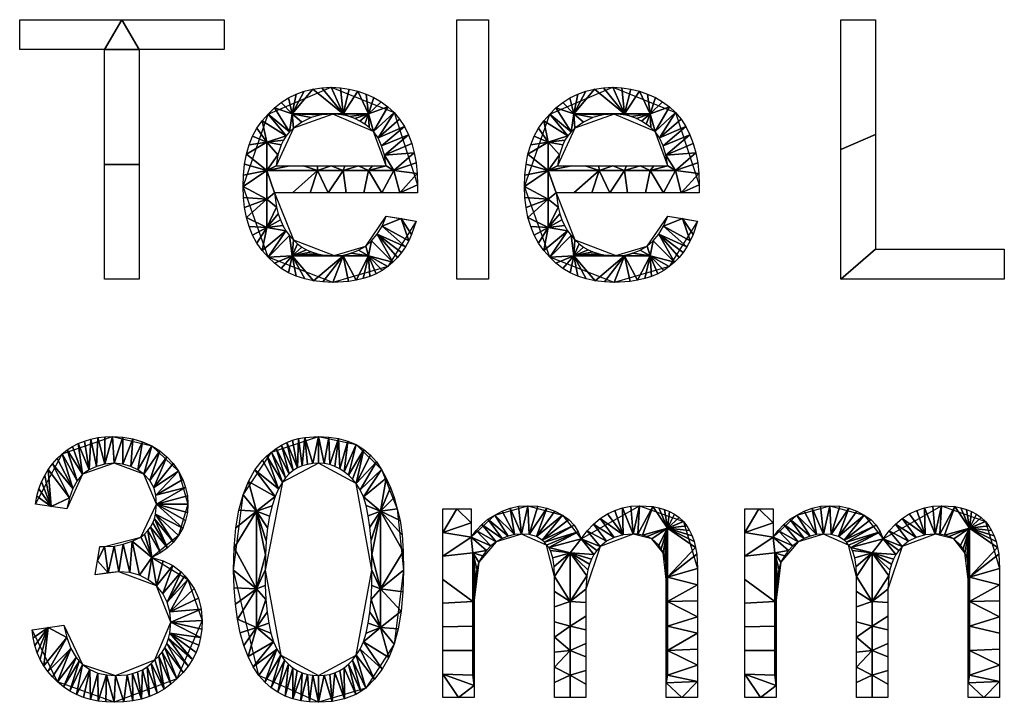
# Model space of a CAD drawing. Header units: millimetres. Extents: x -250 to 3250, y -565 to 250.
# Tile 6 of 20: x 903 to 1092, y -565 to -434. Entities that reach past the tile are written whole.
import ezdxf

# ---------------------------------------------------------------- set-up
doc = ezdxf.new("R2010")
doc.units = ezdxf.units.MM
doc.header["$MEASUREMENT"] = 0
doc.layers.add('Default', color=7, linetype='Continuous', true_color=0x000000)

msp = doc.modelspace()

# ---------------------------------------------------------------- linework, layer by layer
at = {"layer": 'Default'}
for points in [[(919.73, -484.19), (919.73, -440.21), (903.46, -440.21), (903.46, -434.49), (942.62, -434.49), (942.62, -440.21), (926.36, -440.21), (926.36, -484.19), (919.73, -484.19)], [(987.2, -484.19), (987.2, -434.49), (993.22, -434.49), (993.22, -484.19), (987.2, -484.19)], [(1060.69, -484.19), (1060.69, -434.49), (1067.32, -434.49), (1067.32, -478.46), (1092.02, -478.46), (1092.02, -484.19), (1060.69, -484.19)], [(973.64, -472.14), (979.37, -473.04), (979.37, -473.04), (973.95, -481.78), (963.4, -484.79), (951.05, -479.97), (946.23, -466.42), (951.05, -452.56), (963.1, -447.44), (975.15, -452.26), (979.67, -466.11), (979.67, -467.62), (952.26, -467.62), (952.26, -467.62), (955.87, -476.66), (963.7, -479.67), (969.73, -477.86)], [(1027.56, -472.14), (1033.28, -473.04), (1033.28, -473.04), (1027.86, -481.78), (1017.32, -484.79), (1004.97, -479.97), (1000.15, -466.42), (1004.97, -452.56), (1017.02, -447.44), (1029.07, -452.26), (1033.58, -466.11), (1033.58, -467.62), (1006.17, -467.62), (1006.17, -467.62), (1009.79, -476.66), (1017.62, -479.67), (1023.64, -477.86)], [(952.56, -462.5), (973.64, -462.5), (973.64, -462.5), (971.23, -455.87), (963.4, -452.56), (955.87, -455.27)], [(1006.48, -462.5), (1027.56, -462.5), (1027.56, -462.5), (1025.15, -455.87), (1017.32, -452.56), (1009.79, -455.27)], [(905.87, -551.36), (911.9, -550.45), (911.9, -550.45), (915.51, -557.98), (921.84, -560.09), (929.37, -557.08), (932.38, -549.85), (929.67, -542.92), (922.44, -540.21), (917.92, -540.81), (918.83, -535.39), (918.83, -535.39), (919.73, -535.39), (926.66, -533.58), (929.67, -527.26), (927.26, -521.54), (921.54, -519.43), (915.51, -521.54), (912.5, -528.16), (906.48, -527.26), (906.48, -527.26), (911.6, -517.62), (921.23, -514.31), (928.77, -516.11), (933.89, -520.93), (935.69, -527.26), (933.89, -533.28), (928.77, -537.5), (935.69, -541.72), (938.4, -549.55), (933.58, -560.69), (921.54, -565.21), (910.69, -561.3)], [(944.43, -539.91), (946.23, -525.45), (951.66, -517.32), (960.69, -514.31), (967.92, -515.81), (972.74, -520.63), (975.75, -528.16), (976.96, -539.91), (975.15, -554.07), (969.73, -562.5), (960.69, -565.21), (949.25, -560.09)], [(950.45, -539.91), (953.46, -556.17), (960.69, -560.09), (967.92, -556.17), (970.93, -539.91), (967.92, -523.34), (960.69, -519.43), (953.77, -523.04)], [(984.49, -564.31), (984.49, -528.16), (989.91, -528.16), (989.91, -533.58), (989.91, -533.58), (994.43, -529.37), (1000.75, -527.56), (1007.38, -529.37), (1010.99, -533.89), (1022.14, -527.56), (1030.57, -530.57), (1033.28, -539.61), (1033.28, -564.31), (1027.26, -564.31), (1027.26, -541.72), (1027.26, -541.72), (1026.66, -536.6), (1024.55, -533.89), (1020.93, -532.98), (1014.61, -535.39), (1011.9, -543.52), (1011.9, -564.31), (1005.87, -564.31), (1005.87, -541.11), (1005.87, -541.11), (1004.37, -535.09), (999.55, -532.98), (994.73, -534.49), (991.42, -538.4), (990.51, -545.63), (990.51, -564.31), (984.49, -564.31)], [(1042.32, -564.31), (1042.32, -528.16), (1047.74, -528.16), (1047.74, -533.58), (1047.74, -533.58), (1052.26, -529.37), (1058.58, -527.56), (1065.21, -529.37), (1068.83, -533.89), (1079.97, -527.56), (1088.4, -530.57), (1091.11, -539.61), (1091.11, -564.31), (1085.09, -564.31), (1085.09, -541.72), (1085.09, -541.72), (1084.49, -536.6), (1082.38, -533.89), (1078.77, -532.98), (1072.44, -535.39), (1069.73, -543.52), (1069.73, -564.31), (1063.7, -564.31), (1063.7, -541.11), (1063.7, -541.11), (1062.2, -535.09), (1057.38, -532.98), (1052.56, -534.49), (1049.25, -538.4), (1048.34, -545.63), (1048.34, -564.31), (1042.32, -564.31)]]:
    msp.add_lwpolyline(points, close=True, dxfattribs=at)

# ---------------------------------------------------------------- meshes
mesh = msp.add_polyface(dxfattribs=at)
corners = [(919.73, -484.19), (919.73, -462.2), (919.73, -440.21), (903.46, -440.21), (903.46, -434.49), (923.04, -434.49), (942.62, -434.49), (942.62, -440.21), (926.36, -440.21), (926.36, -462.2), (926.36, -484.19)]
mesh.append_faces([[corners[k] for k in face] for face in [(2, 3, 4, 5), (1, 2, 8, 9), (0, 1, 9, 10), (5, 6, 7, 8), (8, 2, 5, 5)]])
mesh = msp.add_polyface(dxfattribs=at)
corners = [(987.2, -434.49), (987.2, -484.19), (993.22, -434.49), (993.22, -484.19)]
mesh.append_faces([[corners[k] for k in face] for face in [(3, 1, 0, 2)]])
mesh = msp.add_polyface(dxfattribs=at)
corners = [(1060.69, -484.19), (1060.69, -459.34), (1060.69, -434.49), (1067.32, -434.49), (1067.32, -456.48), (1067.32, -478.46), (1092.02, -478.46), (1092.02, -484.19)]
mesh.append_faces([[corners[k] for k in face] for face in [(1, 2, 3, 4), (0, 1, 4, 5), (5, 6, 7, 0)]])
mesh = msp.add_polyface(dxfattribs=at)
corners = [(973.64, -472.14), (976.51, -472.59), (979.37, -473.04), (978.52, -475.64), (977.97, -476.84), (977.33, -477.97), (976.61, -479.04), (975.81, -480.03), (974.92, -480.94), (973.95, -481.78), (972.89, -482.51), (971.75, -483.14), (970.53, -483.66), (969.24, -484.07), (967.88, -484.39), (966.45, -484.62), (963.4, -484.79), (961.53, -484.72), (959.74, -484.5), (958.04, -484.14), (956.44, -483.62), (954.94, -482.95), (953.53, -482.12), (952.24, -481.13), (951.05, -479.97), (949.9, -478.67), (948.9, -477.26), (948.07, -475.73), (947.4, -474.1), (946.89, -472.35), (946.52, -470.48), (946.31, -468.51), (946.23, -466.42), (946.31, -464.23), (946.52, -462.18), (946.89, -460.26), (947.4, -458.47), (948.07, -456.81), (948.9, -455.28), (949.9, -453.86), (951.05, -452.56), (952.24, -451.39), (953.53, -450.36), (954.92, -449.48), (956.4, -448.76), (957.97, -448.19), (959.61, -447.77), (961.32, -447.52), (963.1, -447.44), (964.88, -447.52), (966.59, -447.77), (968.24, -448.17), (969.8, -448.72), (971.29, -449.41), (972.68, -450.24), (973.97, -451.19), (975.15, -452.26), (976.21, -453.56), (977.13, -454.97), (977.9, -456.51), (978.54, -458.17), (979.03, -459.96), (979.39, -461.87), (979.6, -463.93), (979.67, -466.11), (979.67, -467.62), (976.24, -467.62), (972.82, -467.62), (969.39, -467.62), (965.96, -467.62), (962.54, -467.62), (959.11, -467.62), (955.69, -467.62), (952.26, -467.62), (952.65, -470.39), (952.98, -471.64), (953.39, -472.82), (953.88, -473.9), (954.46, -474.91), (955.13, -475.82), (955.87, -476.66), (956.68, -477.39), (957.52, -478.02), (958.4, -478.54), (959.34, -478.95), (960.33, -479.27), (961.38, -479.49), (963.7, -479.67), (965.41, -479.56), (966.94, -479.22), (968.36, -478.65), (969.73, -477.86), (970.85, -476.84), (971.91, -475.56), (972.86, -474.01), (952.56, -462.5), (955.2, -462.5), (957.83, -462.5), (960.47, -462.5), (963.1, -462.5), (965.74, -462.5), (968.37, -462.5), (971.01, -462.5), (973.64, -462.5), (973.31, -460.41), (972.78, -458.62), (972.08, -457.12), (971.23, -455.87), (970.42, -455.13), (969.55, -454.47), (968.62, -453.9), (967.66, -453.43), (966.65, -453.05), (965.6, -452.78), (964.52, -452.62), (963.4, -452.56), (961.25, -452.73), (959.3, -453.24), (957.52, -454.09), (955.87, -455.27), (955.14, -455.98), (954.51, -456.74), (953.98, -457.56), (953.54, -458.43), (952.91, -460.35), (950.77, -457.95), (955.64, -452.51), (950.77, -463.39), (950.77, -468.84), (965.39, -452.51), (960.52, -463.39), (965.39, -463.39), (950.77, -474.28), (955.64, -479.72), (965.39, -479.72), (970.26, -452.51), (970.26, -463.39), (975.13, -463.39), (970.26, -479.72)]
mesh.append_faces([[corners[k] for k in face] for face in [(125, 38, 39, 39), (36, 37, 125, 125), (38, 125, 37, 37), (122, 125, 121, 121), (41, 120, 40, 40), (121, 125, 39, 39), (39, 40, 121, 121), (126, 41, 42, 42), (123, 125, 122, 122), (127, 33, 34, 34), (33, 127, 32, 32), (35, 127, 34, 34), (125, 124, 127, 127), (123, 124, 125, 125), (95, 127, 124, 124), (127, 35, 125, 125), (127, 128, 32, 32), (36, 125, 35, 35), (95, 96, 127, 127), (126, 44, 45, 45), (126, 120, 41, 41), (44, 126, 43, 43), (126, 45, 46, 46), (116, 126, 115, 115), (129, 46, 47, 47), (48, 129, 47, 47), (99, 130, 98, 98), (116, 117, 126, 126), (126, 119, 120, 120), (120, 121, 40, 40), (126, 117, 118, 118), (130, 97, 98, 98), (99, 131, 130, 130), (130, 127, 96, 97), (118, 119, 126, 126), (43, 126, 42, 42), (71, 72, 130, 130), (30, 31, 128, 128), (128, 31, 32, 32), (128, 29, 30, 30), (132, 29, 128, 128), (128, 73, 74, 74), (74, 75, 132, 132), (132, 128, 74, 74), (128, 127, 73, 73), (76, 132, 75, 75), (27, 132, 26, 26), (26, 132, 25, 25), (132, 27, 28, 28), (132, 78, 25, 25), (29, 132, 28, 28), (23, 24, 133, 133), (133, 22, 23, 23), (132, 77, 78, 78), (24, 25, 78, 78), (132, 76, 77, 77), (133, 79, 80, 80), (24, 79, 133, 133), (130, 70, 71, 71), (133, 82, 83, 83), (133, 81, 82, 82), (127, 130, 72, 73), (133, 80, 81, 81), (20, 21, 133, 133), (133, 21, 22, 22), (19, 20, 133, 133), (83, 84, 133, 133), (133, 18, 19, 19), (133, 134, 18, 18), (133, 86, 87, 87), (133, 87, 134, 134), (133, 85, 86, 86), (85, 133, 84, 84), (79, 24, 78, 78), (48, 49, 129, 129), (129, 114, 115, 115), (50, 129, 49, 49), (115, 126, 129, 129), (113, 114, 129, 129), (126, 46, 129, 129), (52, 135, 51, 51), (135, 129, 51, 51), (53, 135, 52, 52), (50, 51, 129, 129), (135, 111, 112, 112), (101, 131, 100, 100), (99, 100, 131, 131), (70, 131, 69, 69), (112, 129, 135, 135), (135, 109, 110, 110), (110, 111, 135, 135), (112, 113, 129, 129), (131, 101, 136, 136), (108, 109, 135, 135), (54, 55, 135, 135), (135, 107, 108, 108), (135, 55, 107, 107), (53, 54, 135, 135), (106, 107, 56, 56), (106, 57, 58, 58), (56, 57, 106, 106), (107, 55, 56, 56), (59, 105, 58, 58), (105, 106, 58, 58), (103, 136, 102, 102), (136, 101, 102, 102), (104, 60, 61, 61), (103, 104, 137, 137), (104, 61, 137, 137), (136, 103, 137, 137), (59, 104, 105, 105), (59, 60, 104, 104), (61, 62, 137, 137), (131, 136, 68, 69), (134, 88, 89, 89), (89, 90, 138, 138), (138, 91, 92, 92), (138, 92, 8, 8), (138, 90, 91, 91), (134, 16, 17, 17), (134, 87, 88, 88), (134, 15, 16, 16), (134, 89, 138, 138), (18, 134, 17, 17), (12, 138, 11, 11), (138, 10, 11, 11), (14, 134, 138, 138), (12, 13, 138, 138), (15, 134, 14, 14), (14, 138, 13, 13), (93, 8, 92, 92), (66, 67, 137, 137), (136, 67, 68, 68), (66, 137, 63, 63), (64, 65, 66, 66), (94, 0, 1, 1), (63, 64, 66, 66), (63, 137, 62, 62), (2, 3, 1, 1), (138, 8, 9, 9), (8, 93, 7, 7), (9, 10, 138, 138), (93, 94, 5, 5), (4, 5, 94, 94), (93, 6, 7, 7), (93, 5, 6, 6), (4, 94, 1, 1), (4, 1, 3, 3), (137, 67, 136, 136), (130, 131, 70, 70)]])
mesh = msp.add_polyface(dxfattribs=at)
corners = [(1027.56, -472.14), (1030.42, -472.59), (1033.28, -473.04), (1032.44, -475.64), (1031.89, -476.84), (1031.25, -477.97), (1030.53, -479.04), (1029.73, -480.03), (1028.84, -480.94), (1027.86, -481.78), (1026.8, -482.51), (1025.66, -483.14), (1024.45, -483.66), (1023.16, -484.07), (1021.79, -484.39), (1020.36, -484.62), (1017.32, -484.79), (1015.44, -484.72), (1013.65, -484.5), (1011.96, -484.14), (1010.35, -483.62), (1008.85, -482.95), (1007.45, -482.12), (1006.16, -481.13), (1004.97, -479.97), (1003.81, -478.67), (1002.82, -477.26), (1001.99, -475.73), (1001.32, -474.1), (1000.8, -472.35), (1000.44, -470.48), (1000.22, -468.51), (1000.15, -466.42), (1000.22, -464.23), (1000.44, -462.18), (1000.8, -460.26), (1001.32, -458.47), (1001.99, -456.81), (1002.82, -455.28), (1003.81, -453.86), (1004.97, -452.56), (1006.15, -451.39), (1007.45, -450.36), (1008.83, -449.48), (1010.32, -448.76), (1011.88, -448.19), (1013.53, -447.77), (1015.24, -447.52), (1017.02, -447.44), (1018.8, -447.52), (1020.51, -447.77), (1022.15, -448.17), (1023.72, -448.72), (1025.2, -449.41), (1026.59, -450.24), (1027.88, -451.19), (1029.07, -452.26), (1030.13, -453.56), (1031.04, -454.97), (1031.82, -456.51), (1032.45, -458.17), (1032.95, -459.96), (1033.3, -461.87), (1033.51, -463.93), (1033.58, -466.11), (1033.58, -467.62), (1030.16, -467.62), (1026.73, -467.62), (1023.31, -467.62), (1019.88, -467.62), (1016.45, -467.62), (1013.03, -467.62), (1009.6, -467.62), (1006.17, -467.62), (1006.57, -470.39), (1006.89, -471.64), (1007.3, -472.82), (1007.8, -473.9), (1008.38, -474.91), (1009.04, -475.82), (1009.79, -476.66), (1010.6, -477.39), (1011.44, -478.02), (1012.32, -478.54), (1013.25, -478.95), (1014.24, -479.27), (1015.3, -479.49), (1017.62, -479.67), (1019.32, -479.56), (1020.86, -479.22), (1022.28, -478.65), (1023.64, -477.86), (1024.76, -476.84), (1025.83, -475.56), (1026.78, -474.01), (1006.48, -462.5), (1009.11, -462.5), (1011.75, -462.5), (1014.38, -462.5), (1017.02, -462.5), (1019.65, -462.5), (1022.29, -462.5), (1024.92, -462.5), (1027.56, -462.5), (1027.23, -460.41), (1026.69, -458.62), (1025.99, -457.12), (1025.15, -455.87), (1024.33, -455.13), (1023.46, -454.47), (1022.54, -453.9), (1021.57, -453.43), (1020.56, -453.05), (1019.52, -452.78), (1018.43, -452.62), (1017.32, -452.56), (1015.17, -452.73), (1013.22, -453.24), (1011.43, -454.09), (1009.79, -455.27), (1009.05, -455.98), (1008.42, -456.74), (1007.89, -457.56), (1007.45, -458.43), (1006.82, -460.35), (1004.69, -457.95), (1009.56, -452.51), (1004.69, -463.39), (1004.69, -468.84), (1019.3, -452.51), (1014.43, -463.39), (1019.3, -463.39), (1004.69, -474.28), (1009.56, -479.72), (1019.3, -479.72), (1024.18, -452.51), (1024.18, -463.39), (1029.05, -463.39), (1024.18, -479.72)]
mesh.append_faces([[corners[k] for k in face] for face in [(125, 38, 39, 39), (36, 37, 125, 125), (38, 125, 37, 37), (122, 125, 121, 121), (41, 120, 40, 40), (121, 125, 39, 39), (39, 40, 121, 121), (126, 41, 42, 42), (123, 125, 122, 122), (127, 33, 34, 34), (33, 127, 32, 32), (35, 127, 34, 34), (125, 124, 127, 127), (123, 124, 125, 125), (95, 127, 124, 124), (127, 35, 125, 125), (127, 128, 32, 32), (36, 125, 35, 35), (95, 96, 127, 127), (126, 44, 45, 45), (126, 120, 41, 41), (44, 126, 43, 43), (126, 45, 46, 46), (116, 126, 115, 115), (129, 46, 47, 47), (48, 129, 47, 47), (99, 130, 98, 98), (116, 117, 126, 126), (126, 119, 120, 120), (120, 121, 40, 40), (126, 117, 118, 118), (130, 97, 98, 98), (99, 131, 130, 130), (130, 127, 96, 97), (118, 119, 126, 126), (43, 126, 42, 42), (71, 72, 130, 130), (30, 31, 128, 128), (128, 31, 32, 32), (128, 29, 30, 30), (132, 29, 128, 128), (128, 73, 74, 74), (74, 75, 132, 132), (132, 128, 74, 74), (128, 127, 73, 73), (76, 132, 75, 75), (27, 132, 26, 26), (26, 132, 25, 25), (132, 27, 28, 28), (132, 78, 25, 25), (29, 132, 28, 28), (23, 24, 133, 133), (133, 22, 23, 23), (132, 77, 78, 78), (24, 25, 78, 78), (132, 76, 77, 77), (133, 79, 80, 80), (24, 79, 133, 133), (130, 70, 71, 71), (133, 82, 83, 83), (133, 81, 82, 82), (127, 130, 72, 73), (133, 80, 81, 81), (20, 21, 133, 133), (133, 21, 22, 22), (19, 20, 133, 133), (83, 84, 133, 133), (133, 18, 19, 19), (133, 134, 18, 18), (133, 86, 87, 87), (133, 87, 134, 134), (133, 85, 86, 86), (85, 133, 84, 84), (79, 24, 78, 78), (48, 49, 129, 129), (129, 114, 115, 115), (50, 129, 49, 49), (115, 126, 129, 129), (113, 114, 129, 129), (126, 46, 129, 129), (52, 135, 51, 51), (135, 129, 51, 51), (53, 135, 52, 52), (50, 51, 129, 129), (135, 111, 112, 112), (101, 131, 100, 100), (99, 100, 131, 131), (70, 131, 69, 69), (112, 129, 135, 135), (135, 109, 110, 110), (110, 111, 135, 135), (112, 113, 129, 129), (131, 101, 136, 136), (108, 109, 135, 135), (54, 55, 135, 135), (135, 107, 108, 108), (135, 55, 107, 107), (53, 54, 135, 135), (106, 107, 56, 56), (106, 57, 58, 58), (56, 57, 106, 106), (107, 55, 56, 56), (59, 105, 58, 58), (105, 106, 58, 58), (103, 136, 102, 102), (136, 101, 102, 102), (104, 60, 61, 61), (103, 104, 137, 137), (104, 61, 137, 137), (136, 103, 137, 137), (59, 104, 105, 105), (59, 60, 104, 104), (61, 62, 137, 137), (131, 136, 68, 69), (134, 88, 89, 89), (89, 90, 138, 138), (138, 91, 92, 92), (138, 92, 8, 8), (138, 90, 91, 91), (134, 16, 17, 17), (134, 87, 88, 88), (134, 15, 16, 16), (134, 89, 138, 138), (18, 134, 17, 17), (12, 138, 11, 11), (138, 10, 11, 11), (14, 134, 138, 138), (12, 13, 138, 138), (15, 134, 14, 14), (14, 138, 13, 13), (93, 8, 92, 92), (66, 67, 137, 137), (136, 67, 68, 68), (66, 137, 63, 63), (64, 65, 66, 66), (94, 0, 1, 1), (63, 64, 66, 66), (63, 137, 62, 62), (2, 3, 1, 1), (138, 8, 9, 9), (8, 93, 7, 7), (9, 10, 138, 138), (93, 94, 5, 5), (4, 5, 94, 94), (93, 6, 7, 7), (93, 5, 6, 6), (4, 94, 1, 1), (4, 1, 3, 3), (137, 67, 136, 136), (130, 131, 70, 70)]])
mesh = msp.add_polyface(dxfattribs=at)
corners = [(905.87, -551.36), (908.89, -550.9), (911.9, -550.45), (912.46, -552.81), (913.25, -554.89), (914.27, -556.64), (914.86, -557.36), (915.51, -557.98), (916.92, -558.95), (918.45, -559.6), (920.09, -559.97), (921.84, -560.09), (924.03, -559.92), (925.07, -559.69), (926.05, -559.38), (926.98, -558.96), (927.85, -558.44), (928.65, -557.81), (929.37, -557.08), (930.1, -556.37), (930.73, -555.61), (931.25, -554.79), (931.66, -553.92), (931.98, -552.98), (932.21, -552), (932.38, -549.85), (932.21, -547.88), (931.7, -546.05), (930.85, -544.39), (929.67, -542.92), (928.07, -541.74), (926.39, -540.89), (924.54, -540.38), (922.44, -540.21), (920.41, -540.4), (917.92, -540.81), (918.37, -538.1), (918.83, -535.39), (919.73, -535.39), (921.53, -535.28), (923.31, -534.94), (925.02, -534.38), (926.66, -533.58), (927.39, -532.99), (928.02, -532.34), (928.54, -531.64), (928.95, -530.87), (929.27, -530.05), (929.49, -529.18), (929.67, -527.26), (929.55, -525.56), (929.14, -524.06), (928.4, -522.73), (927.26, -521.54), (926.07, -520.7), (924.74, -520.03), (923.24, -519.59), (921.54, -519.43), (919.79, -519.59), (918.19, -520.03), (916.75, -520.7), (915.51, -521.54), (914.49, -522.78), (913.67, -524.28), (913.01, -526.07), (912.5, -528.16), (909.49, -527.71), (906.48, -527.26), (906.76, -525.73), (907.15, -524.31), (907.65, -522.99), (908.25, -521.76), (908.94, -520.62), (909.74, -519.55), (910.62, -518.55), (911.6, -517.62), (912.54, -516.87), (913.57, -516.21), (914.67, -515.65), (915.85, -515.17), (917.1, -514.8), (918.42, -514.53), (919.8, -514.36), (921.23, -514.31), (923.22, -514.42), (925.11, -514.76), (926.95, -515.32), (928.77, -516.11), (930.29, -517.08), (931.66, -518.19), (932.87, -519.46), (933.89, -520.93), (934.68, -522.52), (935.24, -524.1), (935.58, -525.68), (935.69, -527.26), (935.58, -528.84), (935.24, -530.38), (934.68, -531.88), (933.89, -533.28), (932.92, -534.54), (931.78, -535.62), (930.41, -536.59), (928.77, -537.5), (930.91, -538.12), (932.79, -539.04), (934.4, -540.25), (935.09, -540.96), (935.69, -541.72), (936.88, -543.41), (937.73, -545.29), (938.23, -547.35), (938.4, -549.55), (938.33, -551.2), (938.12, -552.77), (937.75, -554.27), (937.24, -555.69), (936.57, -557.03), (935.74, -558.32), (934.74, -559.53), (933.58, -560.69), (932.41, -561.75), (931.15, -562.67), (929.8, -563.45), (928.35, -564.08), (926.8, -564.58), (925.16, -564.93), (923.4, -565.14), (921.54, -565.21), (919.98, -565.15), (918.49, -564.98), (917.05, -564.69), (915.66, -564.27), (914.34, -563.73), (913.06, -563.05), (911.85, -562.24), (910.69, -561.3), (909.72, -560.35), (908.84, -559.32), (908.06, -558.2), (907.38, -557), (906.82, -555.72), (906.37, -554.35), (906.06, -552.89)]
mesh.append_faces([[corners[k] for k in face] for face in [(72, 73, 64, 64), (71, 72, 66, 66), (74, 63, 73, 73), (61, 77, 78, 78), (76, 62, 75, 75), (77, 61, 76, 76), (63, 74, 75, 75), (61, 78, 60, 60), (76, 61, 62, 62), (66, 68, 69, 69), (68, 66, 67, 67), (70, 66, 69, 69), (66, 72, 64, 64), (65, 66, 64, 64), (66, 70, 71, 71), (64, 73, 63, 63), (63, 75, 62, 62), (80, 81, 59, 59), (79, 80, 60, 60), (82, 58, 81, 81), (57, 83, 84, 84), (57, 84, 56, 56), (85, 56, 84, 84), (55, 56, 85, 85), (58, 82, 83, 83), (57, 58, 83, 83), (80, 59, 60, 60), (36, 37, 38, 38), (32, 40, 41, 41), (33, 39, 40, 40), (58, 59, 81, 81), (34, 38, 39, 39), (31, 32, 41, 41), (79, 60, 78, 78), (1, 142, 143, 143), (142, 1, 141, 141), (0, 1, 143, 143), (3, 1, 2, 2), (138, 3, 4, 4), (139, 1, 3, 3), (1, 140, 141, 141), (5, 136, 4, 4), (138, 139, 3, 3), (4, 137, 138, 138), (1, 139, 140, 140), (136, 5, 135, 135), (4, 136, 137, 137), (135, 6, 134, 134), (7, 133, 134, 134), (7, 134, 6, 6), (5, 6, 135, 135), (133, 8, 132, 132), (34, 35, 36, 36), (33, 34, 39, 39), (38, 34, 36, 36), (33, 40, 32, 32), (131, 8, 9, 9), (130, 131, 9, 9), (130, 10, 129, 129), (8, 131, 132, 132), (127, 128, 11, 11), (10, 11, 128, 128), (12, 127, 11, 11), (126, 127, 12, 12), (129, 10, 128, 128), (9, 10, 130, 130), (126, 12, 13, 13), (7, 8, 133, 133), (85, 86, 55, 55), (87, 53, 54, 54), (55, 86, 54, 54), (53, 88, 52, 52), (86, 87, 54, 54), (51, 52, 89, 89), (51, 91, 50, 50), (50, 93, 49, 49), (52, 88, 89, 89), (87, 88, 53, 53), (43, 103, 42, 42), (103, 31, 41, 41), (103, 41, 42, 42), (103, 43, 44, 44), (47, 101, 46, 46), (45, 102, 44, 44), (45, 46, 101, 101), (103, 44, 102, 102), (48, 100, 47, 47), (103, 30, 31, 31), (98, 48, 49, 49), (51, 90, 91, 91), (91, 92, 50, 50), (93, 50, 92, 92), (95, 49, 94, 94), (49, 96, 97, 97), (96, 49, 95, 95), (94, 49, 93, 93), (98, 49, 97, 97), (102, 45, 101, 101), (29, 104, 105, 105), (99, 100, 48, 48), (28, 105, 106, 106), (100, 101, 47, 47), (99, 48, 98, 98), (29, 103, 104, 104), (90, 51, 89, 89), (107, 27, 106, 106), (29, 30, 103, 103), (122, 18, 19, 19), (27, 28, 106, 106), (21, 120, 20, 20), (20, 121, 19, 19), (29, 105, 28, 28), (121, 122, 19, 19), (125, 14, 15, 15), (125, 126, 13, 13), (125, 15, 124, 124), (13, 14, 125, 125), (123, 16, 17, 17), (124, 16, 123, 123), (122, 123, 17, 17), (122, 17, 18, 18), (15, 16, 124, 124), (119, 21, 22, 22), (111, 25, 26, 26), (27, 108, 26, 26), (24, 25, 114, 114), (108, 109, 26, 26), (110, 111, 26, 26), (112, 113, 25, 25), (112, 25, 111, 111), (110, 26, 109, 109), (113, 114, 25, 25), (21, 119, 120, 120), (119, 22, 118, 118), (120, 121, 20, 20), (22, 23, 118, 118), (116, 117, 24, 24), (23, 117, 118, 118), (23, 24, 117, 117), (115, 116, 24, 24), (115, 24, 114, 114), (108, 27, 107, 107)]])
mesh = msp.add_polyface(dxfattribs=at)
corners = [(944.43, -539.91), (944.54, -535.62), (944.88, -531.78), (945.44, -528.39), (946.23, -525.45), (947.25, -522.91), (948.49, -520.71), (949.96, -518.84), (950.78, -518.04), (951.66, -517.32), (952.59, -516.58), (953.58, -515.96), (954.62, -515.44), (955.72, -515.02), (956.88, -514.7), (958.09, -514.48), (960.69, -514.31), (962.67, -514.42), (964.53, -514.72), (966.28, -515.2), (967.92, -515.81), (969.39, -516.78), (970.67, -517.88), (971.78, -519.16), (972.74, -520.63), (973.64, -522.28), (974.47, -524.06), (975.2, -526.01), (975.75, -528.16), (976.32, -530.42), (976.69, -533.13), (976.9, -536.3), (976.96, -539.91), (976.84, -544.03), (976.51, -547.78), (975.94, -551.13), (975.15, -554.07), (974.13, -556.61), (972.89, -558.85), (971.42, -560.8), (969.73, -562.5), (968.8, -563.14), (967.81, -563.69), (965.66, -564.53), (963.29, -565.04), (960.69, -565.21), (958.94, -565.14), (957.29, -564.92), (955.75, -564.54), (954.29, -564.01), (952.92, -563.3), (951.63, -562.42), (950.41, -561.35), (949.25, -560.09), (948.18, -558.4), (947.22, -556.47), (946.4, -554.31), (945.71, -551.92), (945.16, -549.29), (944.76, -546.41), (944.51, -543.28), (950.45, -539.91), (950.49, -542.83), (950.63, -545.5), (950.85, -547.92), (951.17, -550.08), (951.58, -551.98), (952.1, -553.63), (952.73, -555.03), (953.46, -556.17), (954.17, -557.12), (954.93, -557.93), (955.75, -558.6), (956.63, -559.15), (957.56, -559.57), (958.55, -559.86), (959.59, -560.03), (960.69, -560.09), (961.79, -560.03), (962.84, -559.86), (963.83, -559.57), (964.76, -559.15), (965.63, -558.6), (966.45, -557.93), (967.22, -557.12), (967.92, -556.17), (968.66, -555.03), (969.28, -553.63), (969.8, -551.98), (970.22, -550.08), (970.54, -547.92), (970.76, -545.5), (970.89, -542.83), (970.93, -539.91), (970.89, -536.89), (970.76, -534.14), (970.54, -531.68), (970.22, -529.48), (969.8, -527.55), (969.28, -525.89), (968.66, -524.49), (967.92, -523.34), (967.22, -522.48), (966.45, -521.71), (965.63, -521.05), (964.76, -520.48), (963.83, -520.03), (962.84, -519.7), (961.79, -519.5), (960.69, -519.43), (959.59, -519.48), (958.55, -519.65), (957.57, -519.94), (956.66, -520.33), (955.82, -520.84), (955.06, -521.46), (954.37, -522.2), (953.77, -523.04), (953.02, -524.3), (952.36, -525.8), (951.79, -527.56), (951.32, -529.56), (950.94, -531.79), (950.67, -534.27), (950.51, -536.97), (948.84, -528.63), (948.84, -543.47), (948.84, -550.89), (972.54, -528.63), (972.54, -543.47), (972.54, -550.89)]
mesh.append_faces([[corners[k] for k in face] for face in [(5, 125, 4, 4), (3, 4, 125, 125), (125, 5, 119, 119), (8, 118, 7, 7), (119, 5, 6, 6), (6, 7, 118, 118), (117, 8, 9, 9), (125, 119, 120, 120), (1, 2, 125, 125), (3, 125, 2, 2), (126, 1, 125, 125), (124, 125, 123, 123), (125, 121, 122, 122), (126, 124, 61, 61), (125, 122, 123, 123), (121, 125, 120, 120), (124, 126, 125, 125), (11, 12, 114, 114), (10, 11, 115, 115), (13, 113, 12, 12), (15, 112, 14, 14), (15, 110, 111, 111), (110, 15, 16, 16), (113, 13, 14, 14), (15, 111, 112, 112), (116, 117, 9, 9), (118, 119, 6, 6), (117, 118, 8, 8), (14, 112, 113, 113), (11, 114, 115, 115), (12, 113, 114, 114), (115, 116, 10, 10), (9, 10, 116, 116), (59, 60, 126, 126), (126, 60, 0, 0), (126, 58, 59, 59), (127, 58, 126, 126), (126, 61, 62, 62), (127, 126, 63, 63), (126, 62, 63, 63), (1, 126, 0, 0), (63, 64, 127, 127), (56, 127, 55, 55), (54, 55, 67, 67), (127, 56, 57, 57), (53, 54, 68, 68), (58, 127, 57, 57), (53, 68, 52, 52), (127, 65, 66, 66), (67, 55, 127, 127), (127, 64, 65, 65), (67, 68, 54, 54), (52, 69, 51, 51), (68, 69, 52, 52), (50, 70, 71, 71), (48, 72, 73, 73), (49, 71, 72, 72), (51, 69, 70, 70), (49, 50, 71, 71), (72, 48, 49, 49), (70, 50, 51, 51), (47, 74, 75, 75), (47, 75, 46, 46), (76, 46, 75, 75), (45, 46, 76, 76), (48, 74, 47, 47), (74, 48, 73, 73), (66, 67, 127, 127), (108, 16, 17, 17), (16, 108, 109, 109), (108, 17, 107, 107), (110, 16, 109, 109), (106, 107, 18, 18), (20, 104, 19, 19), (105, 18, 19, 19), (17, 18, 107, 107), (18, 105, 106, 106), (20, 103, 104, 104), (104, 105, 19, 19), (102, 21, 101, 101), (100, 24, 99, 99), (23, 100, 101, 101), (21, 102, 103, 103), (21, 103, 20, 20), (22, 23, 101, 101), (99, 24, 25, 25), (24, 100, 23, 23), (21, 22, 101, 101), (99, 128, 98, 98), (128, 25, 26, 26), (128, 99, 25, 25), (27, 128, 26, 26), (128, 96, 97, 97), (94, 95, 128, 128), (95, 96, 128, 128), (29, 128, 28, 28), (27, 28, 128, 128), (129, 31, 32, 32), (29, 30, 128, 128), (31, 128, 30, 30), (128, 97, 98, 98), (129, 128, 31, 31), (42, 82, 83, 83), (43, 80, 81, 81), (81, 82, 43, 43), (86, 39, 85, 85), (40, 41, 84, 84), (40, 84, 85, 85), (41, 83, 84, 84), (44, 45, 78, 78), (76, 77, 45, 45), (78, 45, 77, 77), (44, 78, 79, 79), (43, 44, 80, 80), (44, 79, 80, 80), (82, 42, 43, 43), (42, 83, 41, 41), (38, 86, 87, 87), (129, 92, 93, 93), (91, 130, 90, 90), (91, 92, 129, 129), (33, 129, 32, 32), (129, 93, 94, 94), (129, 33, 34, 34), (129, 130, 91, 91), (94, 128, 129, 129), (34, 130, 129, 129), (39, 86, 38, 38), (39, 40, 85, 85), (130, 88, 89, 89), (88, 130, 87, 87), (36, 130, 35, 35), (90, 130, 89, 89), (37, 38, 87, 87), (36, 37, 130, 130), (37, 87, 130, 130), (130, 34, 35, 35)]])
mesh = msp.add_polyface(dxfattribs=at)
corners = [(984.49, -564.31), (984.49, -559.79), (984.49, -555.27), (984.49, -550.75), (984.49, -546.23), (984.49, -541.72), (984.49, -537.2), (984.49, -532.68), (984.49, -528.16), (987.2, -528.16), (989.91, -528.16), (989.91, -530.87), (989.91, -533.58), (990.87, -532.29), (991.94, -531.14), (993.13, -530.15), (994.43, -529.37), (995.84, -528.58), (997.36, -528.01), (999, -527.67), (1000.75, -527.56), (1002.68, -527.67), (1004.41, -528.01), (1005.96, -528.58), (1007.38, -529.37), (1008.62, -530.2), (1009.64, -531.29), (1010.43, -532.54), (1010.99, -533.89), (1012.15, -532.4), (1013.37, -531.12), (1014.65, -530.03), (1016, -529.14), (1017.42, -528.45), (1018.91, -527.96), (1020.49, -527.66), (1022.14, -527.56), (1024.68, -527.73), (1025.84, -527.96), (1026.92, -528.28), (1027.93, -528.69), (1028.87, -529.21), (1029.75, -529.84), (1030.57, -530.57), (1031.21, -531.41), (1031.76, -532.32), (1032.22, -533.33), (1032.61, -534.41), (1032.9, -535.58), (1033.11, -536.84), (1033.28, -539.61), (1033.28, -542.7), (1033.28, -545.78), (1033.28, -548.87), (1033.28, -551.96), (1033.28, -555.05), (1033.28, -558.13), (1033.28, -561.22), (1033.28, -564.31), (1030.27, -564.31), (1027.26, -564.31), (1027.26, -561.48), (1027.26, -558.66), (1027.26, -555.84), (1027.26, -553.01), (1027.26, -550.19), (1027.26, -547.36), (1027.26, -544.54), (1027.26, -541.72), (1027.18, -538.59), (1027, -537.44), (1026.66, -536.6), (1026.33, -535.79), (1025.83, -535.13), (1024.55, -533.89), (1023.64, -533.49), (1022.74, -533.21), (1021.84, -533.04), (1020.93, -532.98), (1019.01, -533.15), (1017.32, -533.62), (1015.85, -534.38), (1014.61, -535.39), (1013.97, -536.11), (1013.42, -536.92), (1012.96, -537.81), (1012.58, -538.78), (1012.28, -539.84), (1012.07, -540.98), (1011.9, -543.52), (1011.9, -546.12), (1011.9, -548.72), (1011.9, -551.32), (1011.9, -553.92), (1011.9, -556.51), (1011.9, -559.11), (1011.9, -561.71), (1011.9, -564.31), (1008.89, -564.31), (1005.87, -564.31), (1005.87, -561.41), (1005.87, -558.51), (1005.87, -555.61), (1005.87, -552.71), (1005.87, -549.81), (1005.87, -546.91), (1005.87, -544.01), (1005.87, -541.11), (1005.81, -539.2), (1005.57, -537.54), (1005.11, -536.16), (1004.78, -535.58), (1004.37, -535.09), (1003.99, -534.57), (1003.53, -534.13), (1002.41, -533.47), (1001.06, -533.1), (999.55, -532.98), (998.24, -533.09), (997.03, -533.4), (995.86, -533.87), (994.73, -534.49), (993.7, -535.23), (992.85, -536.11), (992.1, -537.16), (991.42, -538.4), (991.02, -539.74), (990.74, -541.45), (990.57, -543.44), (990.51, -545.63), (990.51, -547.97), (990.51, -550.3), (990.51, -552.64), (990.51, -554.97), (990.51, -557.3), (990.51, -559.64), (990.51, -561.97), (990.51, -564.31), (987.5, -564.31), (990.22, -536.56), (1008.89, -536.56), (990.22, -545.93), (990.22, -550.62), (990.22, -555.3), (990.22, -559.99), (1008.89, -545.93), (1008.89, -550.62), (1008.89, -555.3), (1008.89, -559.99), (1027.55, -531.88), (1027.55, -541.25), (1027.55, -545.93), (1027.55, -550.62), (1027.55, -555.3), (1027.55, -559.99)]
mesh.append_faces([[corners[k] for k in face] for face in [(9, 7, 8, 8), (9, 10, 11, 11), (9, 11, 7, 7), (15, 16, 119, 119), (15, 120, 14, 14), (121, 13, 14, 14), (118, 119, 16, 16), (6, 7, 12, 12), (12, 7, 11, 11), (127, 139, 126, 126), (12, 139, 6, 6), (139, 123, 124, 124), (139, 124, 125, 125), (123, 139, 12, 12), (120, 121, 14, 14), (12, 122, 123, 123), (13, 122, 12, 12), (121, 122, 13, 13), (15, 119, 120, 120), (118, 16, 17, 17), (117, 19, 20, 20), (118, 18, 117, 117), (19, 117, 18, 18), (116, 117, 20, 20), (22, 116, 21, 21), (115, 23, 24, 24), (22, 23, 115, 115), (21, 116, 20, 20), (25, 114, 24, 24), (114, 115, 24, 24), (26, 113, 114, 114), (115, 116, 22, 22), (28, 140, 111, 111), (109, 110, 140, 140), (111, 140, 110, 110), (108, 109, 140, 140), (27, 112, 113, 113), (112, 27, 111, 111), (114, 25, 26, 26), (17, 18, 118, 118), (129, 141, 128, 128), (5, 141, 4, 4), (141, 142, 3, 4), (142, 141, 130, 131), (132, 142, 131, 131), (143, 142, 132, 133), (129, 130, 141, 141), (139, 141, 5, 6), (142, 143, 2, 3), (1, 2, 143, 144), (0, 1, 138, 138), (1, 136, 138, 138), (144, 143, 134, 135), (136, 144, 135, 135), (1, 144, 136, 136), (133, 134, 143, 143), (137, 138, 136, 136), (141, 139, 128, 128), (127, 128, 139, 139), (106, 107, 145, 145), (104, 105, 145, 146), (106, 145, 105, 105), (107, 108, 140, 140), (107, 140, 145, 145), (147, 102, 103, 103), (148, 100, 101, 101), (101, 102, 147, 147), (147, 148, 101, 101), (147, 146, 92, 93), (99, 100, 148, 98), (98, 148, 96, 97), (148, 147, 94, 95), (146, 147, 103, 103), (146, 103, 104, 104), (146, 145, 90, 91), (126, 139, 125, 125), (87, 88, 140, 140), (30, 81, 29, 29), (31, 80, 30, 30), (35, 78, 34, 34), (34, 79, 33, 33), (79, 32, 33, 33), (31, 32, 79, 79), (35, 36, 78, 78), (27, 28, 111, 111), (82, 28, 29, 29), (28, 83, 84, 84), (28, 82, 83, 83), (140, 84, 85, 85), (36, 77, 78, 78), (82, 29, 81, 81), (80, 81, 30, 30), (79, 80, 31, 31), (79, 34, 78, 78), (77, 36, 37, 37), (28, 84, 140, 140), (149, 37, 38, 38), (149, 39, 40, 40), (41, 149, 40, 40), (38, 39, 149, 149), (76, 37, 149, 149), (42, 43, 149, 149), (44, 45, 149, 149), (44, 149, 43, 43), (42, 149, 41, 41), (46, 149, 45, 45), (75, 76, 149, 149), (73, 74, 149, 149), (72, 73, 149, 149), (75, 149, 74, 74), (49, 150, 48, 48), (70, 71, 149, 149), (71, 72, 149, 149), (48, 149, 47, 47), (149, 46, 47, 47), (77, 37, 76, 76), (49, 50, 150, 150), (86, 87, 140, 140), (88, 145, 140, 140), (88, 89, 145, 145), (150, 68, 69, 69), (67, 68, 150, 151), (149, 69, 70, 70), (86, 140, 85, 85), (93, 94, 147, 147), (91, 92, 146, 146), (151, 152, 65, 66), (95, 96, 148, 148), (66, 67, 151, 151), (89, 90, 145, 145), (150, 51, 151, 151), (50, 51, 150, 150), (64, 65, 152, 152), (52, 53, 151, 151), (55, 153, 54, 54), (51, 52, 151, 151), (151, 53, 152, 152), (153, 152, 54, 54), (53, 54, 152, 152), (150, 69, 149, 149), (64, 152, 153, 153), (62, 63, 153, 154), (64, 153, 63, 63), (62, 154, 61, 61), (61, 59, 60, 60), (55, 56, 153, 153), (57, 154, 56, 56), (58, 59, 57, 57), (57, 59, 61, 61), (154, 57, 61, 61), (154, 153, 56, 56), (149, 48, 150, 150), (27, 113, 26, 26)]])
mesh = msp.add_polyface(dxfattribs=at)
corners = [(1042.32, -564.31), (1042.32, -559.79), (1042.32, -555.27), (1042.32, -550.75), (1042.32, -546.23), (1042.32, -541.72), (1042.32, -537.2), (1042.32, -532.68), (1042.32, -528.16), (1045.03, -528.16), (1047.74, -528.16), (1047.74, -530.87), (1047.74, -533.58), (1048.7, -532.29), (1049.77, -531.14), (1050.96, -530.15), (1052.26, -529.37), (1053.67, -528.58), (1055.2, -528.01), (1056.83, -527.67), (1058.58, -527.56), (1060.51, -527.67), (1062.24, -528.01), (1063.79, -528.58), (1065.21, -529.37), (1066.45, -530.2), (1067.47, -531.29), (1068.26, -532.54), (1068.83, -533.89), (1069.98, -532.4), (1071.2, -531.12), (1072.48, -530.03), (1073.83, -529.14), (1075.25, -528.45), (1076.75, -527.96), (1078.32, -527.66), (1079.97, -527.56), (1082.52, -527.73), (1083.67, -527.96), (1084.75, -528.28), (1085.76, -528.69), (1086.7, -529.21), (1087.58, -529.84), (1088.4, -530.57), (1089.04, -531.41), (1089.59, -532.32), (1090.06, -533.33), (1090.44, -534.41), (1090.73, -535.58), (1090.95, -536.84), (1091.11, -539.61), (1091.11, -542.7), (1091.11, -545.78), (1091.11, -548.87), (1091.11, -551.96), (1091.11, -555.05), (1091.11, -558.13), (1091.11, -561.22), (1091.11, -564.31), (1088.1, -564.31), (1085.09, -564.31), (1085.09, -561.48), (1085.09, -558.66), (1085.09, -555.84), (1085.09, -553.01), (1085.09, -550.19), (1085.09, -547.36), (1085.09, -544.54), (1085.09, -541.72), (1085.02, -538.59), (1084.84, -537.44), (1084.49, -536.6), (1084.16, -535.79), (1083.66, -535.13), (1082.38, -533.89), (1081.48, -533.49), (1080.57, -533.21), (1079.67, -533.04), (1078.77, -532.98), (1076.84, -533.15), (1075.15, -533.62), (1073.68, -534.38), (1072.44, -535.39), (1071.8, -536.11), (1071.25, -536.92), (1070.79, -537.81), (1070.41, -538.78), (1070.11, -539.84), (1069.9, -540.98), (1069.73, -543.52), (1069.73, -546.12), (1069.73, -548.72), (1069.73, -551.32), (1069.73, -553.92), (1069.73, -556.51), (1069.73, -559.11), (1069.73, -561.71), (1069.73, -564.31), (1066.72, -564.31), (1063.7, -564.31), (1063.7, -561.41), (1063.7, -558.51), (1063.7, -555.61), (1063.7, -552.71), (1063.7, -549.81), (1063.7, -546.91), (1063.7, -544.01), (1063.7, -541.11), (1063.64, -539.2), (1063.4, -537.54), (1062.94, -536.16), (1062.61, -535.58), (1062.2, -535.09), (1061.82, -534.57), (1061.36, -534.13), (1060.24, -533.47), (1058.89, -533.1), (1057.38, -532.98), (1056.08, -533.09), (1054.86, -533.4), (1053.69, -533.87), (1052.56, -534.49), (1051.53, -535.23), (1050.68, -536.11), (1049.93, -537.16), (1049.25, -538.4), (1048.85, -539.74), (1048.57, -541.45), (1048.4, -543.44), (1048.34, -545.63), (1048.34, -547.97), (1048.34, -550.3), (1048.34, -552.64), (1048.34, -554.97), (1048.34, -557.3), (1048.34, -559.64), (1048.34, -561.97), (1048.34, -564.31), (1045.33, -564.31), (1048.05, -536.56), (1066.72, -536.56), (1048.05, -545.93), (1048.05, -550.62), (1048.05, -555.3), (1048.05, -559.99), (1066.72, -545.93), (1066.72, -550.62), (1066.72, -555.3), (1066.72, -559.99), (1085.38, -531.88), (1085.38, -541.25), (1085.38, -545.93), (1085.38, -550.62), (1085.38, -555.3), (1085.38, -559.99)]
mesh.append_faces([[corners[k] for k in face] for face in [(9, 7, 8, 8), (9, 10, 11, 11), (9, 11, 7, 7), (15, 16, 119, 119), (15, 120, 14, 14), (121, 13, 14, 14), (118, 119, 16, 16), (6, 7, 12, 12), (12, 7, 11, 11), (127, 139, 126, 126), (12, 139, 6, 6), (139, 123, 124, 124), (139, 124, 125, 125), (123, 139, 12, 12), (120, 121, 14, 14), (12, 122, 123, 123), (13, 122, 12, 12), (121, 122, 13, 13), (15, 119, 120, 120), (118, 16, 17, 17), (117, 19, 20, 20), (118, 18, 117, 117), (19, 117, 18, 18), (116, 117, 20, 20), (22, 116, 21, 21), (115, 23, 24, 24), (22, 23, 115, 115), (21, 116, 20, 20), (25, 114, 24, 24), (114, 115, 24, 24), (26, 113, 114, 114), (115, 116, 22, 22), (28, 140, 111, 111), (109, 110, 140, 140), (111, 140, 110, 110), (108, 109, 140, 140), (27, 112, 113, 113), (112, 27, 111, 111), (114, 25, 26, 26), (17, 18, 118, 118), (129, 141, 128, 128), (5, 141, 4, 4), (141, 142, 3, 4), (142, 141, 130, 131), (132, 142, 131, 131), (143, 142, 132, 133), (129, 130, 141, 141), (139, 141, 5, 6), (142, 143, 2, 3), (1, 2, 143, 144), (0, 1, 138, 138), (1, 136, 138, 138), (144, 143, 134, 135), (136, 144, 135, 135), (1, 144, 136, 136), (133, 134, 143, 143), (137, 138, 136, 136), (141, 139, 128, 128), (127, 128, 139, 139), (106, 107, 145, 145), (104, 105, 145, 146), (106, 145, 105, 105), (107, 108, 140, 140), (107, 140, 145, 145), (147, 102, 103, 103), (148, 100, 101, 101), (101, 102, 147, 147), (147, 148, 101, 101), (147, 146, 92, 93), (99, 100, 148, 98), (98, 148, 96, 97), (148, 147, 94, 95), (146, 147, 103, 103), (146, 103, 104, 104), (146, 145, 90, 91), (126, 139, 125, 125), (87, 88, 140, 140), (30, 81, 29, 29), (31, 80, 30, 30), (35, 78, 34, 34), (34, 79, 33, 33), (79, 32, 33, 33), (31, 32, 79, 79), (35, 36, 78, 78), (27, 28, 111, 111), (82, 28, 29, 29), (28, 83, 84, 84), (28, 82, 83, 83), (140, 84, 85, 85), (36, 77, 78, 78), (82, 29, 81, 81), (80, 81, 30, 30), (79, 80, 31, 31), (79, 34, 78, 78), (77, 36, 37, 37), (28, 84, 140, 140), (149, 37, 38, 38), (149, 39, 40, 40), (41, 149, 40, 40), (38, 39, 149, 149), (76, 37, 149, 149), (42, 43, 149, 149), (44, 45, 149, 149), (44, 149, 43, 43), (42, 149, 41, 41), (46, 149, 45, 45), (75, 76, 149, 149), (73, 74, 149, 149), (72, 73, 149, 149), (75, 149, 74, 74), (49, 150, 48, 48), (70, 71, 149, 149), (71, 72, 149, 149), (48, 149, 47, 47), (149, 46, 47, 47), (77, 37, 76, 76), (49, 50, 150, 150), (86, 87, 140, 140), (88, 145, 140, 140), (88, 89, 145, 145), (150, 68, 69, 69), (67, 68, 150, 151), (149, 69, 70, 70), (86, 140, 85, 85), (93, 94, 147, 147), (91, 92, 146, 146), (95, 96, 148, 148), (66, 67, 151, 151), (89, 90, 145, 145), (151, 150, 51, 51), (149, 150, 69, 69), (65, 66, 152, 152), (151, 52, 53, 53), (152, 66, 151, 151), (54, 55, 153, 152), (50, 51, 150, 150), (51, 52, 151, 151), (151, 53, 152, 152), (152, 53, 54, 54), (64, 152, 153, 153), (62, 63, 153, 154), (153, 63, 64, 64), (62, 154, 61, 61), (61, 59, 60, 60), (55, 56, 153, 153), (57, 154, 56, 56), (58, 59, 57, 57), (57, 59, 61, 61), (154, 57, 61, 61), (154, 153, 56, 56), (152, 64, 65, 65), (149, 48, 150, 150), (27, 113, 26, 26)]])

doc.saveas('drawing.dxf')
